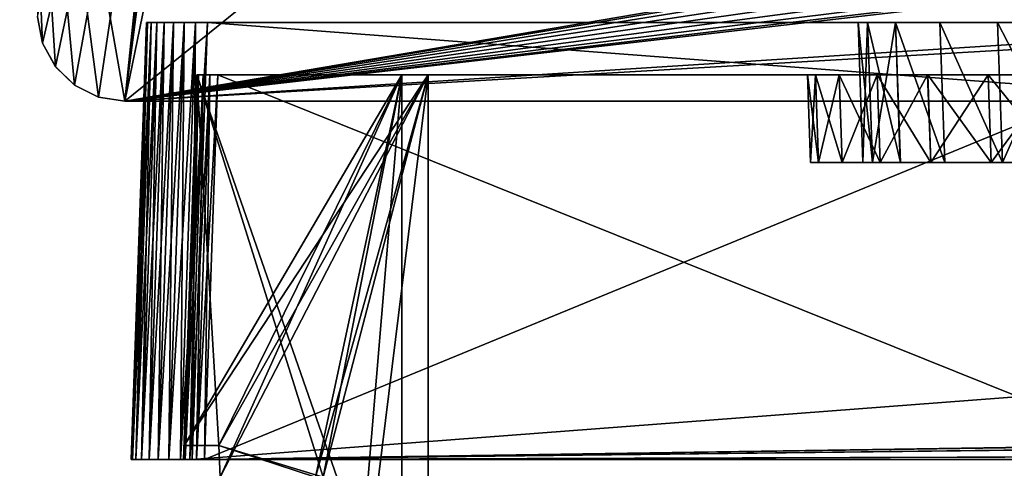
# Model space of a CAD drawing. Header units: millimetres. Extents: x -294 to 294, y -16 to 444.
# Tile 102 of 256: x -267 to -211, y 372 to 397. Entities that reach past the tile are written whole.
import ezdxf

# ---------------------------------------------------------------- set-up
doc = ezdxf.new("R2010")
doc.units = ezdxf.units.MM
doc.header["$LTSCALE"] = 65.185185
for name, color, linetype in [('1063', 7, 'CONTINUOUS'), ('1064', 7, 'CONTINUOUS'), ('1065', 7, 'CONTINUOUS'), ('1066', 7, 'CONTINUOUS'), ('1067', 7, 'CONTINUOUS'), ('1068', 7, 'CONTINUOUS'), ('1071', 7, 'CONTINUOUS'), ('1074', 7, 'CONTINUOUS'), ('1077', 7, 'CONTINUOUS'), ('1081', 7, 'CONTINUOUS'), ('1084', 7, 'CONTINUOUS'), ('1091', 7, 'CONTINUOUS'), ('1110', 7, 'CONTINUOUS'), ('1111', 7, 'CONTINUOUS'), ('1112', 7, 'CONTINUOUS'), ('1113', 7, 'CONTINUOUS'), ('1114', 7, 'CONTINUOUS'), ('1115', 7, 'CONTINUOUS'), ('1116', 7, 'CONTINUOUS'), ('1117', 7, 'CONTINUOUS'), ('1118', 7, 'CONTINUOUS'), ('1119', 7, 'CONTINUOUS'), ('1120', 7, 'CONTINUOUS'), ('1121', 7, 'CONTINUOUS'), ('1122', 7, 'CONTINUOUS'), ('1128', 7, 'CONTINUOUS'), ('1129', 7, 'CONTINUOUS'), ('1130', 7, 'CONTINUOUS'), ('1131', 7, 'CONTINUOUS'), ('1132', 7, 'CONTINUOUS'), ('1133', 7, 'CONTINUOUS'), ('1134', 7, 'CONTINUOUS'), ('1135', 7, 'CONTINUOUS'), ('1136', 7, 'CONTINUOUS'), ('1137', 7, 'CONTINUOUS'), ('1143', 7, 'CONTINUOUS'), ('1200', 7, 'CONTINUOUS'), ('1203', 7, 'CONTINUOUS'), ('1206', 7, 'CONTINUOUS'), ('1207', 7, 'CONTINUOUS'), ('1209', 7, 'CONTINUOUS'), ('1210', 7, 'CONTINUOUS'), ('1993', 7, 'CONTINUOUS'), ('2064', 7, 'CONTINUOUS'), ('2067', 7, 'CONTINUOUS'), ('2078', 7, 'CONTINUOUS')]:
    doc.layers.add(name, color=color, linetype=linetype)

msp = doc.modelspace()

# ---------------------------------------------------------------- linework, layer by layer
at = {"layer": '1063', "linetype": 'Continuous'}
for points in [[(-261, 372, -8.498), (-261, 372, -338.502), (-260.933, 372, -339.185), (-261, 372, -8.498)], [(-260.933, 372, -7.815), (-261, 372, -8.498), (-260.933, 372, -339.185), (-260.933, 372, -7.815)], [(-260.734, 372, -7.158), (-260.933, 372, -7.815), (-260.734, 372, -339.841), (-260.734, 372, -7.158)], [(-260.734, 372, -339.841), (-260.933, 372, -7.815), (-260.933, 372, -339.185), (-260.734, 372, -339.841)], [(-260.411, 372, -6.554), (-260.734, 372, -7.158), (-260.411, 372, -340.446), (-260.411, 372, -6.554)], [(-260.411, 372, -340.446), (-260.734, 372, -7.158), (-260.734, 372, -339.841), (-260.411, 372, -340.446)], [(-259.976, 372, -6.024), (-260.411, 372, -6.554), (-259.976, 372, -340.976), (-259.976, 372, -6.024)], [(-259.976, 372, -340.976), (-260.411, 372, -6.554), (-260.411, 372, -340.446), (-259.976, 372, -340.976)], [(-259.446, 372, -5.589), (-259.976, 372, -6.024), (-259.446, 372, -341.411), (-259.446, 372, -5.589)], [(-259.446, 372, -341.411), (-259.976, 372, -6.024), (-259.976, 372, -340.976), (-259.446, 372, -341.411)], [(-258.842, 372, -5.266), (-259.446, 372, -5.589), (-258.841, 372, -341.734), (-258.842, 372, -5.266)], [(-258.841, 372, -341.734), (-259.446, 372, -5.589), (-259.446, 372, -341.411), (-258.841, 372, -341.734)], [(-258.185, 372, -5.067), (-258.842, 372, -5.266), (-258.185, 372, -341.933), (-258.185, 372, -5.067)], [(-258.185, 372, -341.933), (-258.842, 372, -5.266), (-258.841, 372, -341.734), (-258.185, 372, -341.933)], [(-257.502, 372, -5), (-258.185, 372, -5.067), (-257.649, 372, -8.351), (-257.502, 372, -5)], [(-258.185, 372, -5.067), (-258.185, 372, -341.933), (-258, 372, -337.801), (-258.185, 372, -5.067)], [(-257.649, 372, -8.351), (-258.185, 372, -5.067), (-257.909, 372, -8.74), (-257.649, 372, -8.351)], [(-257.909, 372, -8.74), (-258.185, 372, -5.067), (-258, 372, -9.199), (-257.909, 372, -8.74)], [(-258, 372, -9.199), (-258.185, 372, -5.067), (-258, 372, -337.801), (-258, 372, -9.199)], [(-258.185, 372, -341.933), (-257.502, 372, -342), (-258, 372, -337.801), (-258.185, 372, -341.933)], [(-258, 372, -337.801), (-257.502, 372, -342), (-257.909, 372, -338.26), (-258, 372, -337.801)], [(-257.909, 372, -338.26), (-257.502, 372, -342), (-257.649, 372, -338.649), (-257.909, 372, -338.26)], [(-257.26, 372, -8.091), (-257.502, 372, -5), (-257.649, 372, -8.351), (-257.26, 372, -8.091)], [(-257.649, 372, -338.649), (-257.502, 372, -342), (-257.26, 372, -338.909), (-257.649, 372, -338.649)], [(72.502, 372, -5), (-257.502, 372, -5), (71.801, 372, -8), (72.502, 372, -5)], [(71.801, 372, -8), (-257.502, 372, -5), (-256.801, 372, -8), (71.801, 372, -8)], [(-256.801, 372, -8), (-257.502, 372, -5), (-257.26, 372, -8.091), (-256.801, 372, -8)], [(-257.502, 372, -342), (72.502, 372, -342), (-256.801, 372, -339), (-257.502, 372, -342)], [(-257.26, 372, -338.909), (-257.502, 372, -342), (-256.801, 372, -339), (-257.26, 372, -338.909)], [(-256.801, 372, -339), (72.502, 372, -342), (71.801, 372, -339), (-256.801, 372, -339)]]:
    msp.add_3dface(points, dxfattribs=at)
at = {"layer": '1064', "linetype": 'Continuous'}
for points in [[(-261, 372, -338.502), (-261, 372, -8.498), (-260.127, 397, -337.629), (-261, 372, -338.502)], [(-260.127, 397, -337.629), (-261, 372, -8.498), (-260.127, 397, -9.371), (-260.127, 397, -337.629)]]:
    msp.add_3dface(points, dxfattribs=at)
at = {"layer": '1065', "linetype": 'Continuous'}
for points in [[(-260.127, 397, -337.629), (-260.127, 397, -9.371), (-260.06, 397, -8.688), (-260.127, 397, -337.629)], [(-260.127, 397, -337.629), (-260.06, 397, -8.688), (-260.06, 397, -338.312), (-260.127, 397, -337.629)], [(-260.06, 397, -8.688), (-259.861, 397, -8.031), (-260.06, 397, -338.312), (-260.06, 397, -8.688)], [(-260.06, 397, -338.312), (-259.861, 397, -8.031), (-259.861, 397, -338.968), (-260.06, 397, -338.312)], [(-259.861, 397, -8.031), (-259.538, 397, -7.427), (-259.861, 397, -338.968), (-259.861, 397, -8.031)], [(-259.861, 397, -338.968), (-259.538, 397, -7.427), (-259.538, 397, -339.573), (-259.861, 397, -338.968)], [(-259.538, 397, -7.427), (-259.103, 397, -6.897), (-259.538, 397, -339.573), (-259.538, 397, -7.427)], [(-259.538, 397, -339.573), (-259.103, 397, -6.897), (-259.103, 397, -340.103), (-259.538, 397, -339.573)], [(-259.103, 397, -6.897), (-258.573, 397, -6.462), (-259.103, 397, -340.103), (-259.103, 397, -6.897)], [(-259.103, 397, -340.103), (-258.573, 397, -6.462), (-258.573, 397, -340.538), (-259.103, 397, -340.103)], [(-258.573, 397, -6.462), (-257.969, 397, -6.139), (-258.573, 397, -340.538), (-258.573, 397, -6.462)], [(-258.573, 397, -340.538), (-257.969, 397, -6.139), (-257.968, 397, -340.861), (-258.573, 397, -340.538)], [(-257.969, 397, -6.139), (-257.312, 397, -5.94), (-257.968, 397, -340.861), (-257.969, 397, -6.139)], [(-257.968, 397, -340.861), (-257.312, 397, -5.94), (-257.312, 397, -341.06), (-257.968, 397, -340.861)], [(-257.312, 397, -5.94), (-256.629, 397, -5.873), (-257.312, 397, -341.06), (-257.312, 397, -5.94)], [(-257.312, 397, -341.06), (-256.629, 397, -5.873), (-256.629, 397, -341.127), (-257.312, 397, -341.06)], [(-256.629, 397, -5.873), (71.629, 397, -5.873), (-207.524, 397, -47.172), (-256.629, 397, -5.873)], [(-256.629, 397, -341.127), (-256.629, 397, -5.873), (-218.828, 397, -58.476), (-256.629, 397, -341.127)], [(-218.828, 397, -58.476), (-256.629, 397, -5.873), (-217.231, 397, -54.62), (-218.828, 397, -58.476)], [(-217.231, 397, -54.62), (-256.629, 397, -5.873), (-214.691, 397, -51.309), (-217.231, 397, -54.62)], [(-214.691, 397, -51.309), (-256.629, 397, -5.873), (-211.38, 397, -48.769), (-214.691, 397, -51.309)], [(-211.38, 397, -48.769), (-256.629, 397, -5.873), (-207.524, 397, -47.172), (-211.38, 397, -48.769)], [(71.629, 397, -341.127), (-256.629, 397, -341.127), (22.524, 397, -299.828), (71.629, 397, -341.127)], [(-219.373, 397, -62.617), (-256.629, 397, -341.127), (-218.828, 397, -58.476), (-219.373, 397, -62.617)], [(-256.629, 397, -341.127), (-219.373, 397, -62.617), (-219.373, 397, -284.383), (-256.629, 397, -341.127)], [(22.524, 397, -299.828), (-256.629, 397, -341.127), (18.383, 397, -300.373), (22.524, 397, -299.828)], [(18.383, 397, -300.373), (-256.629, 397, -341.127), (-203.383, 397, -300.373), (18.383, 397, -300.373)], [(-203.383, 397, -300.373), (-256.629, 397, -341.127), (-207.524, 397, -299.828), (-203.383, 397, -300.373)], [(-207.524, 397, -299.828), (-256.629, 397, -341.127), (-211.38, 397, -298.231), (-207.524, 397, -299.828)], [(-211.38, 397, -298.231), (-256.629, 397, -341.127), (-214.691, 397, -295.691), (-211.38, 397, -298.231)], [(-214.691, 397, -295.691), (-256.629, 397, -341.127), (-217.231, 397, -292.38), (-214.691, 397, -295.691)], [(-217.231, 397, -292.38), (-256.629, 397, -341.127), (-218.828, 397, -288.524), (-217.231, 397, -292.38)], [(-218.828, 397, -288.524), (-256.629, 397, -341.127), (-219.373, 397, -284.383), (-218.828, 397, -288.524)]]:
    msp.add_3dface(points, dxfattribs=at)
at = {"layer": '1066', "linetype": 'Continuous'}
for points in [[(-219.373, 397, -284.383), (-219.373, 397, -62.617), (-219.094, 389, -284.103), (-219.373, 397, -284.383)], [(-219.373, 397, -62.617), (-219.094, 389, -62.897), (-219.094, 389, -284.103), (-219.373, 397, -62.617)]]:
    msp.add_3dface(points, dxfattribs=at)
at = {"layer": '1067', "linetype": 'Continuous'}
for points in [[(-222.094, 389, -62.195), (-222.094, 389, -284.805), (-221.636, 389, -288.875), (-222.094, 389, -62.195)], [(-221.635, 389, -58.124), (-222.094, 389, -62.195), (-221.636, 389, -288.875), (-221.635, 389, -58.124)], [(-220.285, 389, -292.738), (-221.635, 389, -58.124), (-221.636, 389, -288.875), (-220.285, 389, -292.738)], [(-220.284, 389, -54.259), (-221.635, 389, -58.124), (-220.285, 389, -292.738), (-220.284, 389, -54.259)], [(-219.094, 389, -284.103), (-220.284, 389, -54.259), (-220.285, 389, -292.738), (-219.094, 389, -284.103)], [(-218.107, 389, -296.206), (-219.094, 389, -284.103), (-220.285, 389, -292.738), (-218.107, 389, -296.206)], [(-219.094, 389, -284.103), (-219.094, 389, -62.897), (-220.284, 389, -54.259), (-219.094, 389, -284.103)], [(-220.284, 389, -54.259), (-219.094, 389, -62.897), (-218.549, 389, -58.756), (-220.284, 389, -54.259)], [(-218.107, 389, -50.793), (-220.284, 389, -54.259), (-218.549, 389, -58.756), (-218.107, 389, -50.793)], [(-219.094, 389, -284.103), (-218.107, 389, -296.206), (-218.549, 389, -288.244), (-219.094, 389, -284.103)], [(-216.952, 389, -54.9), (-218.107, 389, -50.793), (-218.549, 389, -58.756), (-216.952, 389, -54.9)], [(-218.549, 389, -288.244), (-218.107, 389, -296.206), (-216.951, 389, -292.101), (-218.549, 389, -288.244)], [(-215.212, 389, -47.898), (-218.107, 389, -50.793), (-216.952, 389, -54.9), (-215.212, 389, -47.898)], [(-218.107, 389, -296.206), (-215.211, 389, -299.103), (-216.951, 389, -292.101), (-218.107, 389, -296.206)], [(-214.411, 389, -51.589), (-215.212, 389, -47.898), (-216.952, 389, -54.9), (-214.411, 389, -51.589)], [(-216.951, 389, -292.101), (-215.211, 389, -299.103), (-214.411, 389, -295.411), (-216.951, 389, -292.101)], [(-211.744, 389, -45.718), (-215.212, 389, -47.898), (-214.411, 389, -51.589), (-211.744, 389, -45.718)], [(-215.211, 389, -299.103), (-211.742, 389, -301.283), (-214.411, 389, -295.411), (-215.211, 389, -299.103)], [(-211.1, 389, -49.048), (-211.744, 389, -45.718), (-214.411, 389, -51.589), (-211.1, 389, -49.048)], [(-214.411, 389, -295.411), (-211.742, 389, -301.283), (-211.101, 389, -297.951), (-214.411, 389, -295.411)], [(-207.877, 389, -44.365), (-211.744, 389, -45.718), (-211.1, 389, -49.048), (-207.877, 389, -44.365)], [(-211.742, 389, -301.283), (-207.875, 389, -302.636), (-211.101, 389, -297.951), (-211.742, 389, -301.283)], [(-211.101, 389, -297.951), (-207.875, 389, -302.636), (-207.245, 389, -299.549), (-211.101, 389, -297.951)], [(-207.244, 389, -47.451), (-207.877, 389, -44.365), (-211.1, 389, -49.048), (-207.244, 389, -47.451)]]:
    msp.add_3dface(points, dxfattribs=at)
at = {"layer": '1068', "linetype": 'Continuous'}
for points in [[(-222.094, 389, -284.805), (-222.094, 389, -62.195), (-222.268, 394, -284.979), (-222.094, 389, -284.805)], [(-222.094, 389, -62.195), (-222.268, 394, -62.021), (-222.268, 394, -284.979), (-222.094, 389, -62.195)]]:
    msp.add_3dface(points, dxfattribs=at)
at = {"layer": '1071', "linetype": 'Continuous'}
for points in [[(-257.232, 394, -64.25), (-257.232, 394, -77.75), (-245.5, 394, -64.25), (-257.232, 394, -64.25)], [(-257.232, 394, -77.75), (-245.5, 394, -77.75), (-245.5, 394, -64.25), (-257.232, 394, -77.75)]]:
    msp.add_3dface(points, dxfattribs=at)
at = {"layer": '1074', "linetype": 'Continuous'}
for points in [[(-257.232, 394, -269.25), (-257.232, 394, -282.75), (-245.5, 394, -269.25), (-257.232, 394, -269.25)], [(-257.232, 394, -282.75), (-245.5, 394, -282.75), (-245.5, 394, -269.25), (-257.232, 394, -282.75)]]:
    msp.add_3dface(points, dxfattribs=at)
at = {"layer": '1077', "linetype": 'Continuous'}
for points in [[(-257.232, 394, -267.75), (-222.268, 394, -62.021), (-244, 394, -79.25), (-257.232, 394, -267.75)], [(-222.268, 394, -62.021), (-257.232, 394, -267.75), (-244, 394, -267.75), (-222.268, 394, -62.021)], [(-244, 394, -62.75), (-222.268, 394, -62.021), (-257.232, 394, -62.75), (-244, 394, -62.75)], [(-257.232, 394, -62.75), (-222.268, 394, -62.021), (-221.81, 394, -57.951), (-257.232, 394, -62.75)], [(-257.232, 394, -337.032), (-222.268, 394, -284.979), (-244, 394, -284.25), (-257.232, 394, -337.032)], [(-222.268, 394, -284.979), (-257.232, 394, -337.032), (-221.81, 394, -289.051), (-222.268, 394, -284.979)], [(-257.232, 394, -79.25), (-257.232, 394, -267.75), (-244, 394, -79.25), (-257.232, 394, -79.25)], [(-257.232, 394, -9.968), (-257.232, 394, -62.75), (-203.25, 394, -22), (-257.232, 394, -9.968)], [(-203.25, 394, -22), (-257.232, 394, -62.75), (-186.75, 394, -22), (-203.25, 394, -22)], [(-186.75, 394, -22), (-257.232, 394, -62.75), (-211.916, 394, -45.542), (-186.75, 394, -22)], [(-211.916, 394, -45.542), (-257.232, 394, -62.75), (-215.386, 394, -47.723), (-211.916, 394, -45.542)], [(-215.386, 394, -47.723), (-257.232, 394, -62.75), (-218.282, 394, -50.619), (-215.386, 394, -47.723)], [(-218.282, 394, -50.619), (-257.232, 394, -62.75), (-220.459, 394, -54.087), (-218.282, 394, -50.619)], [(-220.459, 394, -54.087), (-257.232, 394, -62.75), (-221.81, 394, -57.951), (-220.459, 394, -54.087)], [(-257.14, 394, -9.508), (-257.232, 394, -9.968), (-203.25, 394, -8.768), (-257.14, 394, -9.508)], [(-203.25, 394, -8.768), (-257.232, 394, -9.968), (-203.25, 394, -22), (-203.25, 394, -8.768)], [(-257.14, 394, -337.491), (-203.25, 394, -325), (-257.232, 394, -337.032), (-257.14, 394, -337.491)], [(-257.232, 394, -337.032), (-203.25, 394, -325), (-203.979, 394, -303.268), (-257.232, 394, -337.032)], [(-257.232, 394, -284.25), (-257.232, 394, -337.032), (-244, 394, -284.25), (-257.232, 394, -284.25)], [(-221.81, 394, -289.051), (-257.232, 394, -337.032), (-220.458, 394, -292.915), (-221.81, 394, -289.051)], [(-220.458, 394, -292.915), (-257.232, 394, -337.032), (-218.281, 394, -296.382), (-220.458, 394, -292.915)], [(-218.281, 394, -296.382), (-257.232, 394, -337.032), (-215.387, 394, -299.277), (-218.281, 394, -296.382)], [(-215.387, 394, -299.277), (-257.232, 394, -337.032), (-211.919, 394, -301.456), (-215.387, 394, -299.277)], [(-211.919, 394, -301.456), (-257.232, 394, -337.032), (-208.051, 394, -302.81), (-211.919, 394, -301.456)], [(-208.051, 394, -302.81), (-257.232, 394, -337.032), (-203.979, 394, -303.268), (-208.051, 394, -302.81)], [(-256.881, 394, -9.119), (-257.14, 394, -9.508), (-203.25, 394, -8.768), (-256.881, 394, -9.119)], [(-256.881, 394, -337.881), (-203.25, 394, -325), (-257.14, 394, -337.491), (-256.881, 394, -337.881)], [(-256.492, 394, -8.86), (-256.881, 394, -9.119), (-203.25, 394, -8.768), (-256.492, 394, -8.86)], [(-256.491, 394, -338.14), (-203.25, 394, -325), (-256.881, 394, -337.881), (-256.491, 394, -338.14)], [(-256.032, 394, -8.768), (-256.492, 394, -8.86), (-203.25, 394, -8.768), (-256.032, 394, -8.768)], [(-256.032, 394, -338.232), (-203.25, 394, -325), (-256.491, 394, -338.14), (-256.032, 394, -338.232)], [(-203.25, 394, -338.232), (-203.25, 394, -325), (-256.032, 394, -338.232), (-203.25, 394, -338.232)], [(-222.268, 394, -284.979), (-222.268, 394, -62.021), (-244, 394, -284.25), (-222.268, 394, -284.979)], [(-244, 394, -79.25), (-222.268, 394, -62.021), (-244, 394, -62.75), (-244, 394, -79.25)], [(-244, 394, -284.25), (-222.268, 394, -62.021), (-244, 394, -267.75), (-244, 394, -284.25)], [(-208.05, 394, -44.19), (-186.75, 394, -22), (-211.916, 394, -45.542), (-208.05, 394, -44.19)]]:
    msp.add_3dface(points, dxfattribs=at)
at = {"layer": '1081', "linetype": 'Continuous'}
for points in [[(-222.094, 389, -62.195), (-221.635, 389, -58.124), (-222.268, 394, -62.021), (-222.094, 389, -62.195)], [(-222.268, 394, -62.021), (-221.635, 389, -58.124), (-221.81, 394, -57.951), (-222.268, 394, -62.021)], [(-221.635, 389, -58.124), (-220.459, 394, -54.087), (-221.81, 394, -57.951), (-221.635, 389, -58.124)], [(-221.635, 389, -58.124), (-220.284, 389, -54.259), (-220.459, 394, -54.087), (-221.635, 389, -58.124)], [(-220.284, 389, -54.259), (-218.282, 394, -50.619), (-220.459, 394, -54.087), (-220.284, 389, -54.259)], [(-220.284, 389, -54.259), (-218.107, 389, -50.793), (-218.282, 394, -50.619), (-220.284, 389, -54.259)], [(-218.107, 389, -50.793), (-215.212, 389, -47.898), (-218.282, 394, -50.619), (-218.107, 389, -50.793)], [(-215.212, 389, -47.898), (-215.386, 394, -47.723), (-218.282, 394, -50.619), (-215.212, 389, -47.898)], [(-215.212, 389, -47.898), (-211.744, 389, -45.718), (-215.386, 394, -47.723), (-215.212, 389, -47.898)], [(-211.744, 389, -45.718), (-211.916, 394, -45.542), (-215.386, 394, -47.723), (-211.744, 389, -45.718)], [(-211.744, 389, -45.718), (-207.877, 389, -44.365), (-211.916, 394, -45.542), (-211.744, 389, -45.718)], [(-207.877, 389, -44.365), (-208.05, 394, -44.19), (-211.916, 394, -45.542), (-207.877, 389, -44.365)]]:
    msp.add_3dface(points, dxfattribs=at)
at = {"layer": '1084', "linetype": 'Continuous'}
for points in [[(-222.094, 389, -284.805), (-222.268, 394, -284.979), (-221.81, 394, -289.051), (-222.094, 389, -284.805)], [(-221.636, 389, -288.875), (-222.094, 389, -284.805), (-221.81, 394, -289.051), (-221.636, 389, -288.875)], [(-220.285, 389, -292.738), (-221.636, 389, -288.875), (-221.81, 394, -289.051), (-220.285, 389, -292.738)], [(-220.285, 389, -292.738), (-221.81, 394, -289.051), (-220.458, 394, -292.915), (-220.285, 389, -292.738)], [(-218.107, 389, -296.206), (-220.285, 389, -292.738), (-220.458, 394, -292.915), (-218.107, 389, -296.206)], [(-218.107, 389, -296.206), (-220.458, 394, -292.915), (-218.281, 394, -296.382), (-218.107, 389, -296.206)], [(-218.107, 389, -296.206), (-218.281, 394, -296.382), (-215.387, 394, -299.277), (-218.107, 389, -296.206)], [(-215.211, 389, -299.103), (-218.107, 389, -296.206), (-215.387, 394, -299.277), (-215.211, 389, -299.103)], [(-215.211, 389, -299.103), (-215.387, 394, -299.277), (-211.919, 394, -301.456), (-215.211, 389, -299.103)], [(-211.742, 389, -301.283), (-215.211, 389, -299.103), (-211.919, 394, -301.456), (-211.742, 389, -301.283)], [(-211.742, 389, -301.283), (-211.919, 394, -301.456), (-208.051, 394, -302.81), (-211.742, 389, -301.283)], [(-207.875, 389, -302.636), (-211.742, 389, -301.283), (-208.051, 394, -302.81), (-207.875, 389, -302.636)]]:
    msp.add_3dface(points, dxfattribs=at)
at = {"layer": '1091', "linetype": 'Continuous'}
for points in [[(-256.801, 372, -8), (-256.032, 394, -8.768), (-203.25, 394, -8.768), (-256.801, 372, -8)], [(-256.801, 372, -8), (-203.25, 394, -8.768), (-203.25, 372.8, -8.028), (-256.801, 372, -8)], [(71.801, 372, -8), (-256.801, 372, -8), (18.25, 372.8, -8.028), (71.801, 372, -8)], [(18.25, 372.8, -8.028), (-256.801, 372, -8), (16.75, 372.8, -8.028), (18.25, 372.8, -8.028)], [(16.75, 372.8, -8.028), (-256.801, 372, -8), (3.139, 372.8, -8.028), (16.75, 372.8, -8.028)], [(3.139, 372.8, -8.028), (-256.801, 372, -8), (1.861, 372.8, -8.028), (3.139, 372.8, -8.028)], [(1.861, 372.8, -8.028), (-256.801, 372, -8), (-186.861, 372.8, -8.028), (1.861, 372.8, -8.028)], [(-186.861, 372.8, -8.028), (-256.801, 372, -8), (-188.139, 372.8, -8.028), (-186.861, 372.8, -8.028)], [(-188.139, 372.8, -8.028), (-256.801, 372, -8), (-201.75, 372.8, -8.028), (-188.139, 372.8, -8.028)], [(-201.75, 372.8, -8.028), (-256.801, 372, -8), (-203.25, 372.8, -8.028), (-201.75, 372.8, -8.028)]]:
    msp.add_3dface(points, dxfattribs=at)
at = {"layer": '1110', "linetype": 'Continuous'}
for points in [[(-256.032, 394, -338.232), (-256.801, 372, -339), (-203.25, 372.8, -338.972), (-256.032, 394, -338.232)], [(-203.25, 394, -338.232), (-256.032, 394, -338.232), (-203.25, 372.8, -338.972), (-203.25, 394, -338.232)], [(-256.801, 372, -339), (71.801, 372, -339), (-203.25, 372.8, -338.972), (-256.801, 372, -339)]]:
    msp.add_3dface(points, dxfattribs=at)
at = {"layer": '1111', "linetype": 'Continuous'}
for points in [[(-258, 372, -337.801), (-257.909, 372, -338.26), (-257.232, 394, -337.032), (-258, 372, -337.801)], [(-257.909, 372, -338.26), (-257.649, 372, -338.649), (-257.14, 394, -337.491), (-257.909, 372, -338.26)], [(-257.909, 372, -338.26), (-257.14, 394, -337.491), (-257.232, 394, -337.032), (-257.909, 372, -338.26)], [(-257.649, 372, -338.649), (-257.26, 372, -338.909), (-256.881, 394, -337.881), (-257.649, 372, -338.649)], [(-257.649, 372, -338.649), (-256.881, 394, -337.881), (-257.14, 394, -337.491), (-257.649, 372, -338.649)], [(-257.26, 372, -338.909), (-256.801, 372, -339), (-256.491, 394, -338.14), (-257.26, 372, -338.909)], [(-257.26, 372, -338.909), (-256.491, 394, -338.14), (-256.881, 394, -337.881), (-257.26, 372, -338.909)], [(-256.801, 372, -339), (-256.032, 394, -338.232), (-256.491, 394, -338.14), (-256.801, 372, -339)]]:
    msp.add_3dface(points, dxfattribs=at)
at = {"layer": '1112', "linetype": 'Continuous'}
for points in [[(-257.232, 394, -9.968), (-258, 372, -9.199), (-257.972, 372.8, -62.861), (-257.232, 394, -9.968)], [(-258, 372, -337.801), (-257.232, 394, -337.032), (-257.232, 394, -284.25), (-258, 372, -337.801)], [(-258, 372, -337.801), (-257.232, 394, -284.25), (-257.972, 372.8, -284.139), (-258, 372, -337.801)], [(-257.232, 394, -267.75), (-257.232, 394, -79.25), (-257.972, 372.8, -267.75), (-257.232, 394, -267.75)], [(-257.232, 394, -79.25), (-257.972, 372.8, -79.25), (-257.972, 372.8, -267.75), (-257.232, 394, -79.25)], [(-257.232, 394, -62.75), (-257.232, 394, -9.968), (-257.972, 372.8, -62.861), (-257.232, 394, -62.75)], [(-257.232, 394, -64.25), (-257.972, 372.8, -64.139), (-257.972, 372.8, -77.75), (-257.232, 394, -64.25)], [(-257.232, 394, -77.75), (-257.232, 394, -64.25), (-257.972, 372.8, -77.75), (-257.232, 394, -77.75)], [(-257.232, 394, -269.25), (-257.972, 372.8, -269.25), (-257.972, 372.8, -282.861), (-257.232, 394, -269.25)], [(-257.232, 394, -282.75), (-257.232, 394, -269.25), (-257.972, 372.8, -282.861), (-257.232, 394, -282.75)], [(-258, 372, -9.199), (-258, 372, -337.801), (-257.972, 372.8, -62.861), (-258, 372, -9.199)], [(-257.972, 372.8, -62.861), (-258, 372, -337.801), (-257.972, 372.8, -64.139), (-257.972, 372.8, -62.861)], [(-257.972, 372.8, -64.139), (-258, 372, -337.801), (-257.972, 372.8, -77.75), (-257.972, 372.8, -64.139)], [(-257.972, 372.8, -77.75), (-258, 372, -337.801), (-257.972, 372.8, -79.25), (-257.972, 372.8, -77.75)], [(-257.972, 372.8, -79.25), (-258, 372, -337.801), (-257.972, 372.8, -267.75), (-257.972, 372.8, -79.25)], [(-257.972, 372.8, -267.75), (-258, 372, -337.801), (-257.972, 372.8, -269.25), (-257.972, 372.8, -267.75)], [(-257.972, 372.8, -269.25), (-258, 372, -337.801), (-257.972, 372.8, -282.861), (-257.972, 372.8, -269.25)], [(-257.972, 372.8, -282.861), (-258, 372, -337.801), (-257.972, 372.8, -284.139), (-257.972, 372.8, -282.861)]]:
    msp.add_3dface(points, dxfattribs=at)
at = {"layer": '1113', "linetype": 'Continuous'}
for points in [[(-257.909, 372, -8.74), (-258, 372, -9.199), (-257.14, 394, -9.508), (-257.909, 372, -8.74)], [(-258, 372, -9.199), (-257.232, 394, -9.968), (-257.14, 394, -9.508), (-258, 372, -9.199)], [(-257.649, 372, -8.351), (-257.909, 372, -8.74), (-256.881, 394, -9.119), (-257.649, 372, -8.351)], [(-257.909, 372, -8.74), (-257.14, 394, -9.508), (-256.881, 394, -9.119), (-257.909, 372, -8.74)], [(-257.26, 372, -8.091), (-257.649, 372, -8.351), (-256.492, 394, -8.86), (-257.26, 372, -8.091)], [(-257.649, 372, -8.351), (-256.881, 394, -9.119), (-256.492, 394, -8.86), (-257.649, 372, -8.351)], [(-256.801, 372, -8), (-257.26, 372, -8.091), (-256.032, 394, -8.768), (-256.801, 372, -8)], [(-257.26, 372, -8.091), (-256.492, 394, -8.86), (-256.032, 394, -8.768), (-257.26, 372, -8.091)]]:
    msp.add_3dface(points, dxfattribs=at)
at = {"layer": '1114', "linetype": 'Continuous'}
for points in [[(-244, 394, -62.75), (-257.232, 394, -62.75), (-257.972, 372.8, -62.861), (-244, 394, -62.75)], [(-244, 394, -62.75), (-257.972, 372.8, -62.861), (-255.972, 372.8, -62.861), (-244, 394, -62.75)], [(-255.909, 371, -62.87), (-244, 394, -62.75), (-255.972, 372.8, -62.861), (-255.909, 371, -62.87)], [(-255.909, 371, -62.87), (-250.453, 371, -62.87), (-244, 394, -62.75), (-255.909, 371, -62.87)], [(-244, 394, -62.75), (-250.453, 371, -62.87), (-250, 371, -62.87), (-244, 394, -62.75)], [(-248.688, 356, -62.949), (-244, 394, -62.75), (-250, 371, -62.87), (-248.688, 356, -62.949)], [(-244, 356, -62.949), (-244, 394, -62.75), (-248.688, 356, -62.949), (-244, 356, -62.949)]]:
    msp.add_3dface(points, dxfattribs=at)
at = {"layer": '1115', "linetype": 'Continuous'}
for points in [[(-244, 394, -79.25), (-244, 394, -62.75), (-244, 356, -62.949), (-244, 394, -79.25)], [(-244, 394, -79.25), (-244, 356, -62.949), (-244, 356, -79.25), (-244, 394, -79.25)]]:
    msp.add_3dface(points, dxfattribs=at)
at = {"layer": '1116', "linetype": 'Continuous'}
for points in [[(-257.972, 372.8, -79.25), (-257.232, 394, -79.25), (-255.972, 372.8, -79.25), (-257.972, 372.8, -79.25)], [(-257.232, 394, -79.25), (-244, 394, -79.25), (-244, 356, -79.25), (-257.232, 394, -79.25)], [(-257.232, 394, -79.25), (-244, 356, -79.25), (-250, 371, -79.25), (-257.232, 394, -79.25)], [(-257.232, 394, -79.25), (-250, 371, -79.25), (-255.972, 372.8, -79.25), (-257.232, 394, -79.25)], [(-250.453, 371, -79.25), (-255.909, 371, -79.25), (-255.972, 372.8, -79.25), (-250.453, 371, -79.25)], [(-250, 371, -79.25), (-250.453, 371, -79.25), (-255.972, 372.8, -79.25), (-250, 371, -79.25)]]:
    msp.add_3dface(points, dxfattribs=at)
at = {"layer": '1117', "linetype": 'Continuous'}
for points in [[(-257.972, 372.8, -77.75), (-257.972, 372.8, -79.25), (-255.972, 372.8, -79.25), (-257.972, 372.8, -77.75)], [(-257.972, 372.8, -77.75), (-255.972, 372.8, -79.25), (-255.972, 372.8, -77.75), (-257.972, 372.8, -77.75)]]:
    msp.add_3dface(points, dxfattribs=at)
at = {"layer": '1118', "linetype": 'Continuous'}
for points in [[(-257.232, 394, -77.75), (-257.972, 372.8, -77.75), (-245.5, 394, -77.75), (-257.232, 394, -77.75)], [(-257.972, 372.8, -77.75), (-255.972, 372.8, -77.75), (-245.5, 394, -77.75), (-257.972, 372.8, -77.75)], [(-255.972, 372.8, -77.75), (-255.909, 371, -77.75), (-245.5, 394, -77.75), (-255.972, 372.8, -77.75)], [(-255.909, 371, -77.75), (-250.453, 371, -77.75), (-245.5, 394, -77.75), (-255.909, 371, -77.75)], [(-245.5, 394, -77.75), (-250.453, 371, -77.75), (-250, 371, -77.75), (-245.5, 394, -77.75)], [(-248.688, 356, -77.75), (-245.5, 394, -77.75), (-250, 371, -77.75), (-248.688, 356, -77.75)], [(-245.5, 356, -77.75), (-245.5, 394, -77.75), (-248.688, 356, -77.75), (-245.5, 356, -77.75)]]:
    msp.add_3dface(points, dxfattribs=at)
at = {"layer": '1119', "linetype": 'Continuous'}
for points in [[(-245.5, 394, -77.75), (-245.5, 356, -77.75), (-245.5, 394, -64.25), (-245.5, 394, -77.75)], [(-245.5, 394, -64.25), (-245.5, 356, -77.75), (-245.5, 356, -64.051), (-245.5, 394, -64.25)]]:
    msp.add_3dface(points, dxfattribs=at)
at = {"layer": '1120', "linetype": 'Continuous'}
for points in [[(-257.972, 372.8, -64.139), (-257.232, 394, -64.25), (-255.972, 372.8, -64.139), (-257.972, 372.8, -64.139)], [(-257.232, 394, -64.25), (-245.5, 394, -64.25), (-250, 371, -64.13), (-257.232, 394, -64.25)], [(-257.232, 394, -64.25), (-250, 371, -64.13), (-255.972, 372.8, -64.139), (-257.232, 394, -64.25)], [(-245.5, 394, -64.25), (-245.5, 356, -64.051), (-250, 371, -64.13), (-245.5, 394, -64.25)], [(-250.453, 371, -64.13), (-255.909, 371, -64.13), (-255.972, 372.8, -64.139), (-250.453, 371, -64.13)], [(-250, 371, -64.13), (-250.453, 371, -64.13), (-255.972, 372.8, -64.139), (-250, 371, -64.13)]]:
    msp.add_3dface(points, dxfattribs=at)
at = {"layer": '1121', "linetype": 'Continuous'}
for points in [[(-257.972, 372.8, -62.861), (-257.972, 372.8, -64.139), (-255.972, 372.8, -64.139), (-257.972, 372.8, -62.861)], [(-255.972, 372.8, -62.861), (-257.972, 372.8, -62.861), (-255.972, 372.8, -64.139), (-255.972, 372.8, -62.861)]]:
    msp.add_3dface(points, dxfattribs=at)
at = {"layer": '1122', "linetype": 'Continuous'}
for points in [[(-255.909, 371, -64.13), (-255.909, 371, -62.87), (-255.972, 372.8, -62.861), (-255.909, 371, -64.13)], [(-255.909, 371, -64.13), (-255.972, 372.8, -62.861), (-255.972, 372.8, -64.139), (-255.909, 371, -64.13)]]:
    msp.add_3dface(points, dxfattribs=at)
at = {"layer": '1128', "linetype": 'Continuous'}
for points in [[(-255.909, 371, -79.25), (-255.909, 371, -77.75), (-255.972, 372.8, -77.75), (-255.909, 371, -79.25)], [(-255.972, 372.8, -79.25), (-255.909, 371, -79.25), (-255.972, 372.8, -77.75), (-255.972, 372.8, -79.25)]]:
    msp.add_3dface(points, dxfattribs=at)
at = {"layer": '1129', "linetype": 'Continuous'}
for points in [[(-244, 394, -267.75), (-257.232, 394, -267.75), (-257.972, 372.8, -267.75), (-244, 394, -267.75)], [(-244, 394, -267.75), (-257.972, 372.8, -267.75), (-255.972, 372.8, -267.75), (-244, 394, -267.75)], [(-255.909, 371, -267.75), (-244, 394, -267.75), (-255.972, 372.8, -267.75), (-255.909, 371, -267.75)], [(-255.909, 371, -267.75), (-250.453, 371, -267.75), (-244, 394, -267.75), (-255.909, 371, -267.75)], [(-244, 394, -267.75), (-250.453, 371, -267.75), (-250, 371, -267.75), (-244, 394, -267.75)], [(-248.688, 356, -267.75), (-244, 394, -267.75), (-250, 371, -267.75), (-248.688, 356, -267.75)], [(-244, 356, -267.75), (-244, 394, -267.75), (-248.688, 356, -267.75), (-244, 356, -267.75)]]:
    msp.add_3dface(points, dxfattribs=at)
at = {"layer": '1130', "linetype": 'Continuous'}
for points in [[(-244, 394, -284.25), (-244, 394, -267.75), (-244, 356, -267.75), (-244, 394, -284.25)], [(-244, 394, -284.25), (-244, 356, -267.75), (-244, 356, -284.051), (-244, 394, -284.25)]]:
    msp.add_3dface(points, dxfattribs=at)
at = {"layer": '1131', "linetype": 'Continuous'}
for points in [[(-257.972, 372.8, -284.139), (-257.232, 394, -284.25), (-255.972, 372.8, -284.139), (-257.972, 372.8, -284.139)], [(-257.232, 394, -284.25), (-244, 394, -284.25), (-244, 356, -284.051), (-257.232, 394, -284.25)], [(-257.232, 394, -284.25), (-244, 356, -284.051), (-250, 371, -284.13), (-257.232, 394, -284.25)], [(-257.232, 394, -284.25), (-250, 371, -284.13), (-255.972, 372.8, -284.139), (-257.232, 394, -284.25)], [(-250.453, 371, -284.13), (-255.909, 371, -284.13), (-255.972, 372.8, -284.139), (-250.453, 371, -284.13)], [(-250, 371, -284.13), (-250.453, 371, -284.13), (-255.972, 372.8, -284.139), (-250, 371, -284.13)]]:
    msp.add_3dface(points, dxfattribs=at)
at = {"layer": '1132', "linetype": 'Continuous'}
for points in [[(-257.972, 372.8, -282.861), (-257.972, 372.8, -284.139), (-255.972, 372.8, -284.139), (-257.972, 372.8, -282.861)], [(-257.972, 372.8, -282.861), (-255.972, 372.8, -284.139), (-255.972, 372.8, -282.861), (-257.972, 372.8, -282.861)]]:
    msp.add_3dface(points, dxfattribs=at)
at = {"layer": '1133', "linetype": 'Continuous'}
for points in [[(-257.232, 394, -282.75), (-257.972, 372.8, -282.861), (-245.5, 394, -282.75), (-257.232, 394, -282.75)], [(-257.972, 372.8, -282.861), (-255.972, 372.8, -282.861), (-245.5, 394, -282.75), (-257.972, 372.8, -282.861)], [(-255.972, 372.8, -282.861), (-255.909, 371, -282.87), (-245.5, 394, -282.75), (-255.972, 372.8, -282.861)], [(-255.909, 371, -282.87), (-250.453, 371, -282.87), (-245.5, 394, -282.75), (-255.909, 371, -282.87)], [(-245.5, 394, -282.75), (-250.453, 371, -282.87), (-250, 371, -282.87), (-245.5, 394, -282.75)], [(-248.688, 356, -282.949), (-245.5, 394, -282.75), (-250, 371, -282.87), (-248.688, 356, -282.949)], [(-245.5, 356, -282.949), (-245.5, 394, -282.75), (-248.688, 356, -282.949), (-245.5, 356, -282.949)]]:
    msp.add_3dface(points, dxfattribs=at)
at = {"layer": '1134', "linetype": 'Continuous'}
for points in [[(-245.5, 394, -282.75), (-245.5, 356, -282.949), (-245.5, 394, -269.25), (-245.5, 394, -282.75)], [(-245.5, 394, -269.25), (-245.5, 356, -282.949), (-245.5, 356, -269.25), (-245.5, 394, -269.25)]]:
    msp.add_3dface(points, dxfattribs=at)
at = {"layer": '1135', "linetype": 'Continuous'}
for points in [[(-257.972, 372.8, -269.25), (-257.232, 394, -269.25), (-255.972, 372.8, -269.25), (-257.972, 372.8, -269.25)], [(-257.232, 394, -269.25), (-245.5, 394, -269.25), (-250, 371, -269.25), (-257.232, 394, -269.25)], [(-257.232, 394, -269.25), (-250, 371, -269.25), (-255.972, 372.8, -269.25), (-257.232, 394, -269.25)], [(-245.5, 394, -269.25), (-245.5, 356, -269.25), (-250, 371, -269.25), (-245.5, 394, -269.25)], [(-250.453, 371, -269.25), (-255.909, 371, -269.25), (-255.972, 372.8, -269.25), (-250.453, 371, -269.25)], [(-250, 371, -269.25), (-250.453, 371, -269.25), (-255.972, 372.8, -269.25), (-250, 371, -269.25)]]:
    msp.add_3dface(points, dxfattribs=at)
at = {"layer": '1136', "linetype": 'Continuous'}
for points in [[(-257.972, 372.8, -267.75), (-257.972, 372.8, -269.25), (-255.972, 372.8, -269.25), (-257.972, 372.8, -267.75)], [(-255.972, 372.8, -267.75), (-257.972, 372.8, -267.75), (-255.972, 372.8, -269.25), (-255.972, 372.8, -267.75)]]:
    msp.add_3dface(points, dxfattribs=at)
at = {"layer": '1137', "linetype": 'Continuous'}
for points in [[(-255.909, 371, -269.25), (-255.909, 371, -267.75), (-255.972, 372.8, -267.75), (-255.909, 371, -269.25)], [(-255.909, 371, -269.25), (-255.972, 372.8, -267.75), (-255.972, 372.8, -269.25), (-255.909, 371, -269.25)]]:
    msp.add_3dface(points, dxfattribs=at)
at = {"layer": '1143', "linetype": 'Continuous'}
for points in [[(-255.909, 371, -284.13), (-255.909, 371, -282.87), (-255.972, 372.8, -282.861), (-255.909, 371, -284.13)], [(-255.972, 372.8, -284.139), (-255.909, 371, -284.13), (-255.972, 372.8, -282.861), (-255.972, 372.8, -284.139)]]:
    msp.add_3dface(points, dxfattribs=at)
at = {"layer": '1200', "linetype": 'Continuous'}
for points in [[(-219.373, 397, -62.617), (-218.828, 397, -58.476), (-219.094, 389, -62.897), (-219.373, 397, -62.617)], [(-219.094, 389, -62.897), (-218.828, 397, -58.476), (-218.549, 389, -58.756), (-219.094, 389, -62.897)], [(-218.828, 397, -58.476), (-217.231, 397, -54.62), (-218.549, 389, -58.756), (-218.828, 397, -58.476)], [(-217.231, 397, -54.62), (-216.952, 389, -54.9), (-218.549, 389, -58.756), (-217.231, 397, -54.62)], [(-217.231, 397, -54.62), (-214.691, 397, -51.309), (-214.411, 389, -51.589), (-217.231, 397, -54.62)], [(-217.231, 397, -54.62), (-214.411, 389, -51.589), (-216.952, 389, -54.9), (-217.231, 397, -54.62)], [(-214.691, 397, -51.309), (-211.38, 397, -48.769), (-211.1, 389, -49.048), (-214.691, 397, -51.309)], [(-214.691, 397, -51.309), (-211.1, 389, -49.048), (-214.411, 389, -51.589), (-214.691, 397, -51.309)], [(-211.38, 397, -48.769), (-207.524, 397, -47.172), (-211.1, 389, -49.048), (-211.38, 397, -48.769)], [(-207.524, 397, -47.172), (-207.244, 389, -47.451), (-211.1, 389, -49.048), (-207.524, 397, -47.172)]]:
    msp.add_3dface(points, dxfattribs=at)
at = {"layer": '1203', "linetype": 'Continuous'}
for points in [[(-218.828, 397, -288.524), (-219.373, 397, -284.383), (-218.549, 389, -288.244), (-218.828, 397, -288.524)], [(-219.373, 397, -284.383), (-219.094, 389, -284.103), (-218.549, 389, -288.244), (-219.373, 397, -284.383)], [(-217.231, 397, -292.38), (-218.828, 397, -288.524), (-216.951, 389, -292.101), (-217.231, 397, -292.38)], [(-218.828, 397, -288.524), (-218.549, 389, -288.244), (-216.951, 389, -292.101), (-218.828, 397, -288.524)], [(-214.691, 397, -295.691), (-217.231, 397, -292.38), (-214.411, 389, -295.411), (-214.691, 397, -295.691)], [(-217.231, 397, -292.38), (-216.951, 389, -292.101), (-214.411, 389, -295.411), (-217.231, 397, -292.38)], [(-211.38, 397, -298.231), (-214.691, 397, -295.691), (-211.101, 389, -297.951), (-211.38, 397, -298.231)], [(-214.691, 397, -295.691), (-214.411, 389, -295.411), (-211.101, 389, -297.951), (-214.691, 397, -295.691)], [(-207.524, 397, -299.828), (-211.38, 397, -298.231), (-207.245, 389, -299.549), (-207.524, 397, -299.828)], [(-211.38, 397, -298.231), (-211.101, 389, -297.951), (-207.245, 389, -299.549), (-211.38, 397, -298.231)]]:
    msp.add_3dface(points, dxfattribs=at)
at = {"layer": '1206', "linetype": 'Continuous'}
for points in [[(-257.502, 372, -5), (72.502, 372, -5), (-256.629, 397, -5.873), (-257.502, 372, -5)], [(72.502, 372, -5), (71.629, 397, -5.873), (-256.629, 397, -5.873), (72.502, 372, -5)]]:
    msp.add_3dface(points, dxfattribs=at)
at = {"layer": '1207', "linetype": 'Continuous'}
for points in [[(-261, 372, -8.498), (-260.933, 372, -7.815), (-260.127, 397, -9.371), (-261, 372, -8.498)], [(-260.933, 372, -7.815), (-260.734, 372, -7.158), (-260.06, 397, -8.688), (-260.933, 372, -7.815)], [(-260.127, 397, -9.371), (-260.933, 372, -7.815), (-260.06, 397, -8.688), (-260.127, 397, -9.371)], [(-260.734, 372, -7.158), (-260.411, 372, -6.554), (-259.861, 397, -8.031), (-260.734, 372, -7.158)], [(-260.734, 372, -7.158), (-259.861, 397, -8.031), (-260.06, 397, -8.688), (-260.734, 372, -7.158)], [(-260.411, 372, -6.554), (-259.976, 372, -6.024), (-259.538, 397, -7.427), (-260.411, 372, -6.554)], [(-260.411, 372, -6.554), (-259.538, 397, -7.427), (-259.861, 397, -8.031), (-260.411, 372, -6.554)], [(-259.976, 372, -6.024), (-259.446, 372, -5.589), (-259.103, 397, -6.897), (-259.976, 372, -6.024)], [(-259.976, 372, -6.024), (-259.103, 397, -6.897), (-259.538, 397, -7.427), (-259.976, 372, -6.024)], [(-259.446, 372, -5.589), (-258.842, 372, -5.266), (-258.573, 397, -6.462), (-259.446, 372, -5.589)], [(-259.446, 372, -5.589), (-258.573, 397, -6.462), (-259.103, 397, -6.897), (-259.446, 372, -5.589)], [(-258.842, 372, -5.266), (-258.185, 372, -5.067), (-257.969, 397, -6.139), (-258.842, 372, -5.266)], [(-258.842, 372, -5.266), (-257.969, 397, -6.139), (-258.573, 397, -6.462), (-258.842, 372, -5.266)], [(-258.185, 372, -5.067), (-257.502, 372, -5), (-257.312, 397, -5.94), (-258.185, 372, -5.067)], [(-258.185, 372, -5.067), (-257.312, 397, -5.94), (-257.969, 397, -6.139), (-258.185, 372, -5.067)], [(-257.502, 372, -5), (-256.629, 397, -5.873), (-257.312, 397, -5.94), (-257.502, 372, -5)]]:
    msp.add_3dface(points, dxfattribs=at)
at = {"layer": '1209', "linetype": 'Continuous'}
for points in [[(72.502, 372, -342), (-257.502, 372, -342), (71.629, 397, -341.127), (72.502, 372, -342)], [(-257.502, 372, -342), (-256.629, 397, -341.127), (71.629, 397, -341.127), (-257.502, 372, -342)]]:
    msp.add_3dface(points, dxfattribs=at)
at = {"layer": '1210', "linetype": 'Continuous'}
for points in [[(-260.933, 372, -339.185), (-261, 372, -338.502), (-260.06, 397, -338.312), (-260.933, 372, -339.185)], [(-261, 372, -338.502), (-260.127, 397, -337.629), (-260.06, 397, -338.312), (-261, 372, -338.502)], [(-260.734, 372, -339.841), (-260.933, 372, -339.185), (-259.861, 397, -338.968), (-260.734, 372, -339.841)], [(-260.933, 372, -339.185), (-260.06, 397, -338.312), (-259.861, 397, -338.968), (-260.933, 372, -339.185)], [(-260.411, 372, -340.446), (-260.734, 372, -339.841), (-259.538, 397, -339.573), (-260.411, 372, -340.446)], [(-260.734, 372, -339.841), (-259.861, 397, -338.968), (-259.538, 397, -339.573), (-260.734, 372, -339.841)], [(-259.976, 372, -340.976), (-260.411, 372, -340.446), (-259.103, 397, -340.103), (-259.976, 372, -340.976)], [(-260.411, 372, -340.446), (-259.538, 397, -339.573), (-259.103, 397, -340.103), (-260.411, 372, -340.446)], [(-259.446, 372, -341.411), (-259.976, 372, -340.976), (-258.573, 397, -340.538), (-259.446, 372, -341.411)], [(-259.976, 372, -340.976), (-259.103, 397, -340.103), (-258.573, 397, -340.538), (-259.976, 372, -340.976)], [(-258.841, 372, -341.734), (-259.446, 372, -341.411), (-257.968, 397, -340.861), (-258.841, 372, -341.734)], [(-259.446, 372, -341.411), (-258.573, 397, -340.538), (-257.968, 397, -340.861), (-259.446, 372, -341.411)], [(-258.185, 372, -341.933), (-258.841, 372, -341.734), (-257.312, 397, -341.06), (-258.185, 372, -341.933)], [(-258.841, 372, -341.734), (-257.968, 397, -340.861), (-257.312, 397, -341.06), (-258.841, 372, -341.734)], [(-257.502, 372, -342), (-258.185, 372, -341.933), (-256.629, 397, -341.127), (-257.502, 372, -342)], [(-258.185, 372, -341.933), (-257.312, 397, -341.06), (-256.629, 397, -341.127), (-258.185, 372, -341.933)]]:
    msp.add_3dface(points, dxfattribs=at)
at = {"layer": '1993', "linetype": 'Continuous'}
for points in [[(-266.357, 397.326, -363.873), (-255.8, 440, -362.383), (-266.07, 395.822, -363.925), (-266.357, 397.326, -363.873)], [(-266.07, 395.822, -363.925), (-255.8, 440, -362.383), (-265.342, 394.477, -363.972), (-266.07, 395.822, -363.925)], [(-265.342, 394.477, -363.972), (-255.8, 440, -362.383), (-264.243, 393.415, -364.009), (-265.342, 394.477, -363.972)], [(-264.243, 393.415, -364.009), (-255.8, 440, -362.383), (-262.873, 392.735, -364.033), (-264.243, 393.415, -364.009)], [(-262.873, 392.735, -364.033), (-255.8, 440, -362.383), (-261.36, 392.5, -364.041), (-262.873, 392.735, -364.033)], [(-255.8, 440, -362.383), (-255.189, 422.5, -362.994), (-261.36, 392.5, -364.041), (-255.8, 440, -362.383)], [(-261.36, 392.5, -364.041), (75, 414, -363.29), (255.189, 422.5, -362.994), (-261.36, 392.5, -364.041)], [(-84.887, 422.5, -362.994), (-83.149, 422.188, -363.005), (-261.36, 392.5, -364.041), (-84.887, 422.5, -362.994)], [(-255.189, 422.5, -362.994), (-84.887, 422.5, -362.994), (-261.36, 392.5, -364.041), (-255.189, 422.5, -362.994)], [(261.36, 392.5, -364.041), (-261.36, 392.5, -364.041), (255.189, 422.5, -362.994), (261.36, 392.5, -364.041)], [(-83.149, 422.188, -363.005), (-81.628, 421.292, -363.036), (-261.36, 392.5, -364.041), (-83.149, 422.188, -363.005)], [(-81.628, 421.292, -363.036), (-80.513, 419.922, -363.084), (-261.36, 392.5, -364.041), (-81.628, 421.292, -363.036)], [(-80.513, 419.922, -363.084), (-79.943, 418.25, -363.142), (-261.36, 392.5, -364.041), (-80.513, 419.922, -363.084)], [(-79.943, 418.25, -363.142), (-79.374, 416.578, -363.2), (-261.36, 392.5, -364.041), (-79.943, 418.25, -363.142)], [(-79.374, 416.578, -363.2), (-78.26, 415.209, -363.248), (-261.36, 392.5, -364.041), (-79.374, 416.578, -363.2)], [(-78.26, 415.209, -363.248), (-76.74, 414.313, -363.28), (-261.36, 392.5, -364.041), (-78.26, 415.209, -363.248)], [(-76.74, 414.313, -363.28), (-75, 414, -363.29), (-261.36, 392.5, -364.041), (-76.74, 414.313, -363.28)], [(-75, 414, -363.29), (75, 414, -363.29), (-261.36, 392.5, -364.041), (-75, 414, -363.29)]]:
    msp.add_3dface(points, dxfattribs=at)
at = {"layer": '2064', "linetype": 'Continuous'}
for points in [[(-261.36, 392.5, -364.041), (261.36, 392.5, -364.041), (-261.36, 392.5, -362.453), (-261.36, 392.5, -364.041)], [(-261.36, 392.5, -362.453), (261.36, 392.5, -364.041), (0, 392.5, -361.54), (-261.36, 392.5, -362.453)]]:
    msp.add_3dface(points, dxfattribs=at)
at = {"layer": '2067', "linetype": 'Continuous'}
for points in [[(-262.871, 392.734, -362.45), (-261.36, 392.5, -362.453), (-267.385, 426.773, -361.277), (-262.871, 392.734, -362.45)], [(-267.385, 426.773, -361.277), (-261.36, 392.5, -362.453), (-257.834, 426.606, -361.249), (-267.385, 426.773, -361.277)], [(-264.241, 393.414, -362.431), (-262.871, 392.734, -362.45), (-267.385, 426.773, -361.277), (-264.241, 393.414, -362.431)], [(-265.342, 394.476, -362.398), (-264.241, 393.414, -362.431), (-267.385, 426.773, -361.277), (-265.342, 394.476, -362.398)], [(-266.07, 395.822, -362.353), (-265.342, 394.476, -362.398), (-267.385, 426.773, -361.277), (-266.07, 395.822, -362.353)], [(-266.357, 397.326, -362.302), (-266.07, 395.822, -362.353), (-267.385, 426.773, -361.277), (-266.357, 397.326, -362.302)], [(-257.834, 426.606, -361.249), (-261.36, 392.5, -362.453), (-257.725, 423.488, -361.358), (-257.834, 426.606, -361.249)], [(-257.725, 423.488, -361.358), (-261.36, 392.5, -362.453), (-257.468, 422.375, -361.396), (-257.725, 423.488, -361.358)], [(-257.468, 422.375, -361.396), (-261.36, 392.5, -362.453), (-249, 402.5, -362.06), (-257.468, 422.375, -361.396)], [(-261.36, 392.5, -362.453), (0, 392.5, -361.54), (-249, 402.5, -362.06), (-261.36, 392.5, -362.453)], [(-249, 402.5, -362.06), (0, 392.5, -361.54), (0, 402.5, -361.191), (-249, 402.5, -362.06)]]:
    msp.add_3dface(points, dxfattribs=at)
at = {"layer": '2078', "linetype": 'Continuous'}
for points in [[(-266.357, 397.326, -363.873), (-266.07, 395.822, -363.925), (-266.357, 397.326, -362.302), (-266.357, 397.326, -363.873)], [(-266.07, 395.822, -363.925), (-266.07, 395.822, -362.353), (-266.357, 397.326, -362.302), (-266.07, 395.822, -363.925)], [(-266.07, 395.822, -363.925), (-265.342, 394.477, -363.972), (-266.07, 395.822, -362.353), (-266.07, 395.822, -363.925)], [(-265.342, 394.477, -363.972), (-265.342, 394.476, -362.398), (-266.07, 395.822, -362.353), (-265.342, 394.477, -363.972)], [(-265.342, 394.477, -363.972), (-264.243, 393.415, -364.009), (-265.342, 394.476, -362.398), (-265.342, 394.477, -363.972)], [(-264.243, 393.415, -364.009), (-264.241, 393.414, -362.431), (-265.342, 394.476, -362.398), (-264.243, 393.415, -364.009)], [(-264.243, 393.415, -364.009), (-262.873, 392.735, -364.033), (-264.241, 393.414, -362.431), (-264.243, 393.415, -364.009)], [(-262.873, 392.735, -364.033), (-262.871, 392.734, -362.45), (-264.241, 393.414, -362.431), (-262.873, 392.735, -364.033)], [(-262.873, 392.735, -364.033), (-261.36, 392.5, -364.041), (-262.871, 392.734, -362.45), (-262.873, 392.735, -364.033)], [(-261.36, 392.5, -364.041), (-261.36, 392.5, -362.453), (-262.871, 392.734, -362.45), (-261.36, 392.5, -364.041)]]:
    msp.add_3dface(points, dxfattribs=at)

doc.saveas('drawing.dxf')
